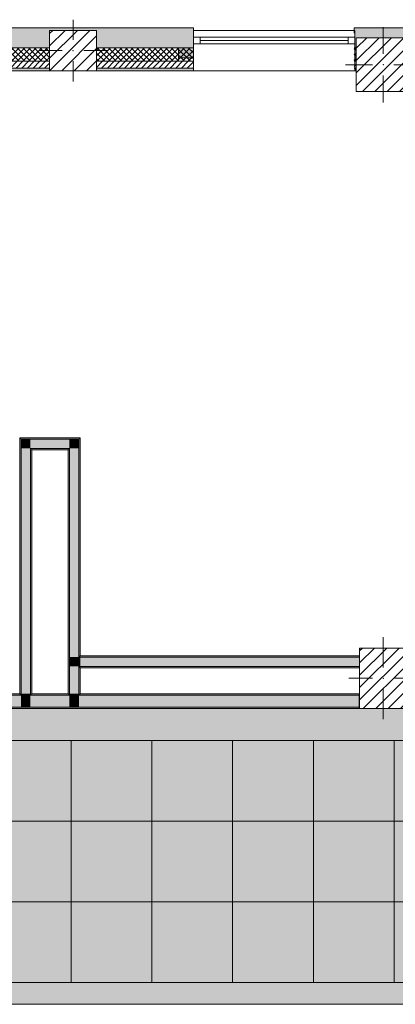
# Model space of a CAD drawing. Header units: millimetres. Extents: x -40968 to 13979, y -19284 to 4746.
# Tile 6 of 106: x -21753 to -18960, y -19284 to -11960. Entities that reach past the tile are written whole.
import ezdxf

# ---------------------------------------------------------------- set-up
doc = ezdxf.new("R2010")
doc.units = ezdxf.units.MM
doc.header["$MEASUREMENT"] = 0
doc.linetypes.add('Wipeout_Contour', pattern=[1000, 0, -1000])
for name, color, linetype in [('07_CR_Cel Ras pladur', 7, 'Continuous'), ('10_ESTR_Pilars', 7, 'Continuous'), ('12_FAÇ_Façana', 7, 'Continuous'), ('Nuevo_07_CR_Cel Ras armstrong', 7, 'Continuous'), ('Ventanas Archicad', 7, 'Continuous')]:
    doc.layers.add(name, color=color, linetype=linetype)
for name, color, linetype, lineweight, true_color in [('07_CR_Cel Ras pladur_Pluma_Nº__102', 7, 'Continuous', 5, 0xcccccc), ('12_FAÇ_Façana_Pluma_Nº__102', 7, 'Continuous', 5, 0xcccccc), ('12_FAÇ_Façana_Pluma_Nº__174', 7, 'Continuous', 13, 0xe4ad2c), ('12_FAÇ_Façana_Pluma_Nº__176', 7, 'Continuous', 15, 0x93a0c6), ('12_FAÇ_Façana_Pluma_Nº__43', 7, 'Continuous', 5, 0xa4a4a6), ('Nuevo_07_CR_Cel Ras armstrong_Pluma_Nº__166', 7, 'Continuous', 13, 0x97cbff), ('Ventanas Archicad_Pluma_Nº__23', 7, 'Continuous', 5, 0xa4a4a6), ('Ventanas Archicad_Pluma_Nº__3', 7, 'Continuous', 5, 0xa4a4a4), ('Ventanas Archicad_Pluma_Nº__43', 7, 'Continuous', 5, 0xa4a4a6)]:
    doc.layers.add(name, color=color, linetype=linetype, lineweight=lineweight, true_color=true_color)
for name, color, linetype, lineweight in [('10_ESTR_Pilars_Pluma_Nº__20', 1, 'Continuous', 5), ('10_ESTR_Pilars_Pluma_Nº__28', 7, 'Continuous', 20), ('10_ESTR_Pilars_Pluma_Nº__42', 8, 'Continuous', 25), ('12_FAÇ_Façana_Pluma_Nº__1', 7, 'Continuous', 5), ('12_FAÇ_Façana_Pluma_Nº__2', 8, 'Continuous', 5), ('12_FAÇ_Façana_Pluma_Nº__7', 7, 'Continuous', 5), ('Nuevo_07_CR_Cel Ras armstrong_Pluma_Nº__20', 1, 'Continuous', 5), ('Ventanas Archicad_Pluma_Nº__7', 7, 'Continuous', 5)]:
    doc.layers.add(name, color=color, linetype=linetype, lineweight=lineweight)
pattern_1 = [(45, (0, 0), (-21.213203, 21.213203), [])]
pattern_2 = [(45, (0, 0), (-21.213203, 21.213203), []), (135, (0, 0), (21.213203, 21.213203), [])]
pattern_3 = [(0, (0, 0), (0, 75), [0, -75])]
pattern_4 = [(45, (0, 0), (-45.96194, 45.96194), [])]

# ---------------------------------------------------------------- blocks, each defined once
blk = doc.blocks.new('Forjado_272_2', base_point=(-27767.9, -19284))
at = {"layer": '07_CR_Cel Ras pladur_Pluma_Nº__102', "linetype": 'Continuous', "lineweight": 0, "true_color": 0x333333}
h = blk.add_hatch(color=250, dxfattribs=at)
h.paths.add_polyline_path([(-27767.9, -19284), (12128.9, -19284), (12128.9, -17084), (-27767.9, -17084)])
h.paths.add_polyline_path([(11630.3, -17322), (11630.3, -19122), (-27369.7, -19122), (-27369.7, -17322)], flags=0)
at = {"layer": '07_CR_Cel Ras pladur_Pluma_Nº__102', "color": 254, "linetype": 'Continuous', "lineweight": 5, "true_color": 0xcccccc, "flags": 128}
for points in [[(-27767.9, -19284), (12128.9, -19284), (12128.9, -17084), (-27767.9, -17084)], [(11630.3, -17322), (-27369.7, -17322), (-27369.7, -19122), (11630.3, -19122)]]:
    blk.add_lwpolyline(points, close=True, dxfattribs=at)
blk = doc.blocks.new('Muro_28_2', base_point=(-18841.1, -12339))
at = {"layer": '12_FAÇ_Façana_Pluma_Nº__102', "linetype": 'Continuous', "lineweight": 0, "true_color": 0xe5e5e5}
blk.add_hatch(color=254, dxfattribs=at).paths.add_polyline_path([(-19266.1, -12019), (-19266.1, -12169), (-19250.4, -12169), (-19250.4, -12094.6), (-18850.4, -12094.6), (-18850.4, -12169), (-18841.1, -12169), (-18841.1, -12019)])
at = {"layer": '12_FAÇ_Façana_Pluma_Nº__174', "linetype": 'Continuous', "lineweight": 13, "true_color": 0xe4ad2c}
h = blk.add_hatch(dxfattribs=at)
h.set_pattern_fill('SATE_Aislamiento_0002', color=42, style=0, pattern_type=2)
h.set_pattern_definition(pattern_2)
h.paths.add_polyline_path([(-19266.1, -12269), (-19250.4, -12269), (-19250.4, -12169), (-19266.1, -12169)])
h = blk.add_hatch(dxfattribs=at)
h.set_pattern_fill('SATE_Aislamiento_0002', color=42, style=0, pattern_type=2)
h.set_pattern_definition(pattern_2)
h.paths.add_polyline_path([(-18850.4, -12269), (-18841.1, -12269), (-18841.1, -12169), (-18850.4, -12169)])
at = {"layer": '12_FAÇ_Façana_Pluma_Nº__176', "linetype": 'Continuous', "lineweight": 0, "true_color": 0x495063}
for points in [[(-19266.1, -12339), (-19250.4, -12339), (-19250.4, -12319), (-19266.1, -12319)], [(-18850.4, -12339), (-18841.1, -12339), (-18841.1, -12319), (-18850.4, -12319)]]:
    blk.add_hatch(color=251, dxfattribs=at).paths.add_polyline_path(points)
at = {"layer": '12_FAÇ_Façana_Pluma_Nº__2', "linetype": 'Continuous', "lineweight": 5}
h = blk.add_hatch(dxfattribs=at)
h.set_pattern_fill('Ceramic_0002', color=8, style=0, pattern_type=2)
h.set_pattern_definition(pattern_1)
h.paths.add_polyline_path([(-19266.1, -12319), (-19250.4, -12319), (-19250.4, -12269), (-19266.1, -12269)])
h = blk.add_hatch(dxfattribs=at)
h.set_pattern_fill('Ceramic_0002', color=8, style=0, pattern_type=2)
h.set_pattern_definition(pattern_1)
h.paths.add_polyline_path([(-18850.4, -12319), (-18841.1, -12319), (-18841.1, -12269), (-18850.4, -12269)])
at = {"layer": '12_FAÇ_Façana_Pluma_Nº__7', "color": 7, "linetype": 'Continuous', "lineweight": 5}
for p, q in [((-19266.1, -12169), (-19250.4, -12169)), ((-18850.4, -12169), (-18841.1, -12169)), ((-19266.1, -12269), (-19250.4, -12269)), ((-18850.4, -12269), (-18841.1, -12269)), ((-19266.1, -12319), (-19250.4, -12319)), ((-18850.4, -12319), (-18841.1, -12319))]:
    blk.add_line(p, q, dxfattribs=at)
at = {"layer": '12_FAÇ_Façana_Pluma_Nº__7', "color": 7, "linetype": 'Continuous', "lineweight": 5, "flags": 128}
for points in [[(-18841.1, -12019), (-19266.1, -12019)], [(-19266.1, -12019), (-19266.1, -12059)], [(-18841.1, -12339), (-18841.1, -12019)], [(-19266.1, -12339), (-19250.4, -12339)], [(-18850.4, -12339), (-18841.1, -12339)]]:
    blk.add_lwpolyline(points, dxfattribs=at)
blk = doc.blocks.new('Muro_29_2', base_point=(-20461.1, -12339))
at = {"layer": '12_FAÇ_Façana_Pluma_Nº__102', "linetype": 'Continuous', "lineweight": 0, "true_color": 0xe5e5e5}
blk.add_hatch(color=254, dxfattribs=at).paths.add_polyline_path([(-22076.1, -12019), (-22076.1, -12169), (-21531.2, -12169), (-21531.2, -12039.6), (-21181.2, -12039.6), (-21181.2, -12169), (-20461.1, -12169), (-20461.1, -12019)])
at = {"layer": '12_FAÇ_Façana_Pluma_Nº__174', "linetype": 'Continuous', "lineweight": 13, "true_color": 0xe4ad2c}
h = blk.add_hatch(dxfattribs=at)
h.set_pattern_fill('SATE_Aislamiento_0002', color=42, style=0, pattern_type=2)
h.set_pattern_definition(pattern_2)
h.paths.add_polyline_path([(-22076.1, -12269), (-21531.2, -12269), (-21531.2, -12169), (-22076.1, -12169)])
h = blk.add_hatch(dxfattribs=at)
h.set_pattern_fill('SATE_Aislamiento_0002', color=42, style=0, pattern_type=2)
h.set_pattern_definition(pattern_2)
h.paths.add_polyline_path([(-21181.2, -12269), (-20461.1, -12269), (-20461.1, -12169), (-21181.2, -12169)])
at = {"layer": '12_FAÇ_Façana_Pluma_Nº__176', "linetype": 'Continuous', "lineweight": 0, "true_color": 0x495063}
for points in [[(-21531.2, -12319), (-22076.1, -12319), (-22076.1, -12339), (-21531.2, -12339)], [(-20461.1, -12319), (-21181.2, -12319), (-21181.2, -12339), (-20461.1, -12339)]]:
    blk.add_hatch(color=251, dxfattribs=at).paths.add_polyline_path(points)
at = {"layer": '12_FAÇ_Façana_Pluma_Nº__2', "linetype": 'Continuous', "lineweight": 5}
h = blk.add_hatch(dxfattribs=at)
h.set_pattern_fill('Ceramic_0002', color=8, style=0, pattern_type=2)
h.set_pattern_definition(pattern_1)
h.paths.add_polyline_path([(-22076.1, -12319), (-21531.2, -12319), (-21531.2, -12269), (-22076.1, -12269)])
h = blk.add_hatch(dxfattribs=at)
h.set_pattern_fill('Ceramic_0002', color=8, style=0, pattern_type=2)
h.set_pattern_definition(pattern_1)
h.paths.add_polyline_path([(-21181.2, -12319), (-20461.1, -12319), (-20461.1, -12269), (-21181.2, -12269)])
at = {"layer": '12_FAÇ_Façana_Pluma_Nº__7', "color": 7, "linetype": 'Continuous', "lineweight": 5}
for p, q in [((-22076.1, -12169), (-21531.2, -12169)), ((-21181.2, -12169), (-20461.1, -12169)), ((-22076.1, -12269), (-21531.2, -12269)), ((-21181.2, -12269), (-20461.1, -12269)), ((-22076.1, -12319), (-21531.2, -12319)), ((-21181.2, -12319), (-20461.1, -12319))]:
    blk.add_line(p, q, dxfattribs=at)
at = {"layer": '12_FAÇ_Façana_Pluma_Nº__7', "color": 7, "linetype": 'Continuous', "lineweight": 5, "flags": 128}
for points in [[(-20461.1, -12019), (-22076.1, -12019)], [(-22076.1, -12019), (-22076.1, -12059)], [(-20461.1, -12059), (-20461.1, -12019)], [(-22076.1, -12339), (-21531.2, -12339)], [(-21181.2, -12339), (-20461.1, -12339)]]:
    blk.add_lwpolyline(points, dxfattribs=at)
blk = doc.blocks.new('Ventana Vertical Multi-Faja 27_9')
at = {"layer": 'Ventanas Archicad_Pluma_Nº__23', "color": 253, "linetype": 'Continuous', "lineweight": 5, "true_color": 0xa4a4a6}
for p, q in [((-600, 0), (-550, 0)), ((-550, 0), (-550, -50)), ((550, -50), (550, 0)), ((550, 0), (600, 0)), ((-550, -50), (-600, -50)), ((600, -50), (550, -50))]:
    blk.add_line(p, q, dxfattribs=at)
at = {"layer": 'Ventanas Archicad_Pluma_Nº__3', "color": 253, "linetype": 'Continuous', "lineweight": 5, "true_color": 0xa4a4a4}
for p, q in [((-600, 50), (600, 50)), ((-550, 0), (550, 0)), ((-550, -25), (550, -25)), ((550, -50), (-550, -50)), ((-600, -250), (600, -250))]:
    blk.add_line(p, q, dxfattribs=at)
at = {"layer": 'Ventanas Archicad_Pluma_Nº__43', "color": 253, "linetype": 'Continuous', "lineweight": 5, "true_color": 0xa4a4a6}
for p, q in [((-600, -180), (-600, -155)), ((600, -180), (600, -155))]:
    blk.add_line(p, q, dxfattribs=at)
at = {"layer": 'Ventanas Archicad_Pluma_Nº__7', "color": 7, "linetype": 'Continuous', "lineweight": 5}
for p, q in [((-600, 50), (-600, 30)), ((-600, 30), (-600, 0)), ((-600, 30), (-600, 0)), ((-600, 0), (-600, -50)), ((-600, 0), (-600, -50)), ((-600, 0), (-600, -50)), ((-600, 0), (-600, -50)), ((600, 50), (600, 30)), ((600, 30), (600, 0)), ((600, 30), (600, 0)), ((600, 0), (600, -50)), ((600, 0), (600, -50)), ((600, 0), (600, -50)), ((600, 0), (600, -50)), ((-600, -50), (-600, -80)), ((-600, -50), (-600, -80)), ((600, -50), (600, -80)), ((600, -50), (600, -80)), ((-600, -80), (-600, -155)), ((-600, -80), (-600, -155)), ((600, -80), (600, -155)), ((600, -80), (600, -155)), ((-600, -180), (-600, -230)), ((600, -180), (600, -230)), ((-600, -230), (-600, -250)), ((600, -230), (600, -250))]:
    blk.add_line(p, q, dxfattribs=at)
blk = doc.blocks.new('Muro_30_2', base_point=(-19266.1, -12339))
at = {"layer": '12_FAÇ_Façana', "linetype": 'Continuous', "lineweight": 0, "true_color": 0x000000}
h = blk.add_hatch(dxfattribs=at)
h.set_pattern_fill('Yeso_0002', color=18, style=0, pattern_type=2)
h.set_pattern_definition(pattern_3)
h.paths.add_polyline_path([(-20461.1, -12269), (-20461.1, -12244), (-20571.1, -12244), (-20571.1, -12269)])
h = blk.add_hatch(dxfattribs=at)
h.set_pattern_fill('Yeso_0002', color=18, style=0, pattern_type=2)
h.set_pattern_definition(pattern_3)
h.paths.add_polyline_path([(-19261.1, -12269), (-19151.1, -12269), (-19151.1, -12244), (-19261.1, -12244)])
at = {"layer": '12_FAÇ_Façana_Pluma_Nº__102', "linetype": 'Continuous', "lineweight": 0, "true_color": 0xe5e5e5}
for points in [[(-20571.1, -12169), (-20571.1, -12244), (-20461.1, -12244), (-20461.1, -12059)], [(-19151.1, -12169), (-19261.1, -12059), (-19261.1, -12244), (-19151.1, -12244)]]:
    blk.add_hatch(color=254, dxfattribs=at).paths.add_polyline_path(points)
at = {"layer": '12_FAÇ_Façana_Pluma_Nº__43', "color": 253, "linetype": 'Continuous', "lineweight": 5, "true_color": 0xa4a4a6}
for p, q in [((-20571.1, -12244), (-20571.1, -12269)), ((-20461.1, -12244), (-20571.1, -12244)), ((-20571.1, -12269), (-20461.1, -12269)), ((-20461.1, -12269), (-20461.1, -12244)), ((-19261.1, -12269), (-19261.1, -12244)), ((-19261.1, -12244), (-19151.1, -12244)), ((-19151.1, -12269), (-19261.1, -12269)), ((-19151.1, -12244), (-19151.1, -12269))]:
    blk.add_line(p, q, dxfattribs=at)
at = {"layer": '12_FAÇ_Façana_Pluma_Nº__7', "color": 7, "linetype": 'Continuous', "lineweight": 5}
for p, q in [((-20461.1, -12039), (-20461.1, -12059)), ((-20461.1, -12059), (-20461.1, -12089)), ((-20461.1, -12059), (-20461.1, -12089)), ((-19261.1, -12039), (-19261.1, -12059)), ((-19261.1, -12059), (-19261.1, -12089)), ((-19261.1, -12059), (-19261.1, -12089)), ((-20461.1, -12089), (-20461.1, -12139)), ((-20461.1, -12089), (-20461.1, -12139)), ((-20461.1, -12139), (-20461.1, -12169)), ((-20461.1, -12139), (-20461.1, -12169)), ((-19261.1, -12089), (-19261.1, -12139)), ((-19261.1, -12089), (-19261.1, -12139)), ((-19261.1, -12139), (-19261.1, -12169)), ((-19261.1, -12139), (-19261.1, -12169)), ((-20571.1, -12169), (-20571.1, -12244)), ((-20461.1, -12169), (-20461.1, -12244)), ((-20461.1, -12169), (-20461.1, -12244)), ((-19261.1, -12169), (-19261.1, -12244)), ((-19261.1, -12169), (-19261.1, -12244)), ((-19151.1, -12169), (-19151.1, -12244)), ((-20461.1, -12269), (-20461.1, -12319)), ((-19261.1, -12269), (-19261.1, -12319)), ((-20461.1, -12319), (-20461.1, -12339)), ((-19261.1, -12319), (-19261.1, -12339))]:
    blk.add_line(p, q, dxfattribs=at)
at = {"layer": 'Ventanas Archicad', "color": 253, "linetype": 'Continuous', "lineweight": 5, "true_color": 0xa4a4a6, "zscale": 1000}
blk.add_blockref('Ventana Vertical Multi-Faja 27_9', (-19861.1, -12089), dxfattribs=at)
blk = doc.blocks.new('Muro_38_2', base_point=(-33871.9, -17084))
at = {"layer": '12_FAÇ_Façana_Pluma_Nº__102', "linetype": 'Continuous', "lineweight": 0, "true_color": 0xe5e5e5}
for points in [[(-21742.9, -16984), (-22822.7, -16984), (-22822.7, -17074), (-21742.9, -17074)], [(-21672.9, -16984), (-21742.9, -16984), (-21742.9, -17074), (-21672.9, -17074)], [(-21382.9, -16984), (-21672.9, -16984), (-21672.9, -17074), (-21382.9, -17074)], [(-21312.9, -16984), (-21382.9, -16984), (-21382.9, -17074), (-21312.9, -17074)], [(-21312.9, -17074), (-19228.6, -17074), (-19228.6, -16984), (-21312.9, -16984)]]:
    blk.add_hatch(color=254, dxfattribs=at).paths.add_polyline_path(points)
at = {"layer": '12_FAÇ_Façana_Pluma_Nº__176', "linetype": 'Continuous', "lineweight": 0, "true_color": 0x495063}
for points in [[(-22822.7, -16984), (-21752.9, -16984), (-21752.9, -16974), (-22822.7, -16974)], [(-21742.9, -16974), (-21752.9, -16974), (-21752.9, -16984), (-21742.9, -16984)], [(-21662.9, -16974), (-21672.9, -16974), (-21672.9, -16984), (-21662.9, -16984)], [(-21392.9, -16974), (-21662.9, -16974), (-21662.9, -16984), (-21392.9, -16984)], [(-21382.9, -16974), (-21392.9, -16974), (-21392.9, -16984), (-21382.9, -16984)], [(-21302.9, -16974), (-21312.9, -16974), (-21312.9, -16984), (-21302.9, -16984)], [(-21302.9, -16984), (-19228.6, -16984), (-19228.6, -16974), (-21302.9, -16974)], [(-22822.7, -17074), (-22822.7, -17084), (-19228.6, -17084), (-19228.6, -17074)]]:
    blk.add_hatch(color=251, dxfattribs=at).paths.add_polyline_path(points)
at = {"layer": '12_FAÇ_Façana_Pluma_Nº__7', "color": 7, "linetype": 'Continuous', "lineweight": 5}
for p, q in [((-21742.9, -16984), (-22822.7, -16984)), ((-21742.9, -16974), (-21742.9, -16984)), ((-21672.9, -16984), (-21672.9, -16974)), ((-21382.9, -16984), (-21672.9, -16984)), ((-21382.9, -16974), (-21382.9, -16984)), ((-21312.9, -16984), (-21312.9, -16974)), ((-19228.6, -16984), (-21312.9, -16984)), ((-22822.7, -17074), (-21742.9, -17074)), ((-21742.9, -17074), (-21672.9, -17074)), ((-21672.9, -17074), (-21382.9, -17074)), ((-21382.9, -17074), (-21312.9, -17074)), ((-21312.9, -17074), (-19228.6, -17074))]:
    blk.add_line(p, q, dxfattribs=at)
at = {"layer": '12_FAÇ_Façana_Pluma_Nº__7', "color": 7, "linetype": 'Continuous', "lineweight": 5, "flags": 128}
for points in [[(-21752.9, -16974), (-22822.7, -16974)], [(-21392.9, -16974), (-21662.9, -16974)], [(-19228.6, -16974), (-21302.9, -16974)], [(-19228.6, -17084), (-19228.6, -16974)], [(-22822.7, -17084), (-19228.6, -17084)]]:
    blk.add_lwpolyline(points, dxfattribs=at)
blk = doc.blocks.new('Muro_48_2', base_point=(-21302.9, -15069))
at = {"layer": '12_FAÇ_Façana_Pluma_Nº__102', "linetype": 'Continuous', "lineweight": 0, "true_color": 0xe5e5e5}
for points in [[(-21742.9, -15149), (-21672.9, -15149), (-21742.9, -15079)], [(-21672.9, -15079), (-21742.9, -15079), (-21672.9, -15149)], [(-21672.9, -15149), (-21382.9, -15149), (-21382.9, -15079), (-21672.9, -15079)], [(-21382.9, -15149), (-21312.9, -15149), (-21312.9, -15079)], [(-21382.9, -15149), (-21312.9, -15079), (-21382.9, -15079)]]:
    blk.add_hatch(color=254, dxfattribs=at).paths.add_polyline_path(points)
at = {"layer": '12_FAÇ_Façana_Pluma_Nº__176', "linetype": 'Continuous', "lineweight": 0, "true_color": 0x495063}
for points in [[(-21752.9, -15079), (-21742.9, -15079), (-21752.9, -15069)], [(-21742.9, -15069), (-21752.9, -15069), (-21742.9, -15079)], [(-21742.9, -15079), (-21312.9, -15079), (-21312.9, -15069), (-21742.9, -15069)], [(-21312.9, -15079), (-21302.9, -15079), (-21302.9, -15069)], [(-21312.9, -15079), (-21302.9, -15069), (-21312.9, -15069)], [(-21672.9, -15159), (-21662.9, -15159), (-21672.9, -15149)], [(-21662.9, -15149), (-21672.9, -15149), (-21662.9, -15159)], [(-21662.9, -15159), (-21392.9, -15159), (-21392.9, -15149), (-21662.9, -15149)], [(-21392.9, -15159), (-21382.9, -15159), (-21382.9, -15149)], [(-21392.9, -15159), (-21382.9, -15149), (-21392.9, -15149)]]:
    blk.add_hatch(color=251, dxfattribs=at).paths.add_polyline_path(points)
at = {"layer": '12_FAÇ_Façana_Pluma_Nº__7', "color": 7, "linetype": 'Continuous', "lineweight": 5}
for p, q in [((-21742.9, -15079), (-21742.9, -15149)), ((-21672.9, -15079), (-21742.9, -15079)), ((-21382.9, -15079), (-21672.9, -15079)), ((-21312.9, -15079), (-21382.9, -15079)), ((-21312.9, -15149), (-21312.9, -15079)), ((-21672.9, -15149), (-21672.9, -15159)), ((-21672.9, -15149), (-21382.9, -15149)), ((-21382.9, -15159), (-21382.9, -15149))]:
    blk.add_line(p, q, dxfattribs=at)
at = {"layer": '12_FAÇ_Façana_Pluma_Nº__7', "color": 7, "linetype": 'Continuous', "lineweight": 5, "flags": 128}
for points in [[(-21752.9, -15069), (-21752.9, -15079)], [(-21302.9, -15069), (-21752.9, -15069)], [(-21302.9, -15069), (-21302.9, -15079)], [(-21662.9, -15159), (-21392.9, -15159)]]:
    blk.add_lwpolyline(points, dxfattribs=at)
blk = doc.blocks.new('Muro_49_2', base_point=(-21302.9, -17084))
at = {"layer": '12_FAÇ_Façana_Pluma_Nº__102', "linetype": 'Continuous', "lineweight": 0, "true_color": 0xe5e5e5}
for points in [[(-21382.9, -15149), (-21382.9, -16701), (-21312.9, -16701), (-21312.9, -15149)], [(-21382.9, -16701), (-21382.9, -16771), (-21312.9, -16771), (-21312.9, -16701)], [(-21382.9, -16771), (-21382.9, -16974), (-21312.9, -16974), (-21312.9, -16771)], [(-21312.9, -16974), (-21382.9, -16974), (-21382.9, -16984), (-21312.9, -16984)]]:
    blk.add_hatch(color=254, dxfattribs=at).paths.add_polyline_path(points)
at = {"layer": '12_FAÇ_Façana_Pluma_Nº__176', "linetype": 'Continuous', "lineweight": 0, "true_color": 0x495063}
for points in [[(-21312.9, -15079), (-21312.9, -16691), (-21302.9, -16691), (-21302.9, -15079)], [(-21392.9, -15159), (-21392.9, -16974), (-21382.9, -16974), (-21382.9, -15159)], [(-21312.9, -16691), (-21312.9, -16701), (-21302.9, -16701), (-21302.9, -16691)], [(-21312.9, -16771), (-21312.9, -16781), (-21302.9, -16781), (-21302.9, -16771)], [(-21312.9, -16781), (-21312.9, -16974), (-21302.9, -16974), (-21302.9, -16781)]]:
    blk.add_hatch(color=251, dxfattribs=at).paths.add_polyline_path(points)
at = {"layer": '12_FAÇ_Façana_Pluma_Nº__7', "color": 7, "linetype": 'Continuous', "lineweight": 5}
for p, q in [((-21312.9, -15149), (-21312.9, -15079)), ((-21382.9, -15159), (-21382.9, -15149)), ((-21382.9, -15159), (-21382.9, -16701)), ((-21312.9, -16701), (-21312.9, -15149)), ((-21382.9, -16701), (-21382.9, -16771)), ((-21382.9, -16771), (-21382.9, -16974)), ((-21302.9, -16701), (-21312.9, -16701)), ((-21312.9, -16771), (-21302.9, -16771)), ((-21312.9, -16974), (-21312.9, -16771)), ((-21382.9, -16974), (-21382.9, -16984)), ((-21312.9, -16984), (-21312.9, -16974))]:
    blk.add_line(p, q, dxfattribs=at)
at = {"layer": '12_FAÇ_Façana_Pluma_Nº__7', "color": 7, "linetype": 'Continuous', "lineweight": 5, "flags": 128}
for points in [[(-21302.9, -16691), (-21302.9, -15079)], [(-21392.9, -15159), (-21392.9, -16974)], [(-21302.9, -16974), (-21302.9, -16781)]]:
    blk.add_lwpolyline(points, dxfattribs=at)
blk = doc.blocks.new('Muro_50_2', base_point=(-21662.9, -17084))
at = {"layer": '12_FAÇ_Façana_Pluma_Nº__102', "linetype": 'Continuous', "lineweight": 0, "true_color": 0xe5e5e5}
for points in [[(-21742.9, -15149), (-21742.9, -16974), (-21672.9, -16974), (-21672.9, -15149)], [(-21672.9, -16974), (-21742.9, -16974), (-21742.9, -16984), (-21672.9, -16984)]]:
    blk.add_hatch(color=254, dxfattribs=at).paths.add_polyline_path(points)
at = {"layer": '12_FAÇ_Façana_Pluma_Nº__176', "linetype": 'Continuous', "lineweight": 0, "true_color": 0x495063}
for points in [[(-21752.9, -15079), (-21752.9, -16974), (-21742.9, -16974), (-21742.9, -15079)], [(-21672.9, -15159), (-21672.9, -16974), (-21662.9, -16974), (-21662.9, -15159)]]:
    blk.add_hatch(color=251, dxfattribs=at).paths.add_polyline_path(points)
at = {"layer": '12_FAÇ_Façana_Pluma_Nº__7', "color": 7, "linetype": 'Continuous', "lineweight": 5}
for p, q in [((-21742.9, -15079), (-21742.9, -15149)), ((-21742.9, -15149), (-21742.9, -16974)), ((-21672.9, -15149), (-21672.9, -15159)), ((-21672.9, -16974), (-21672.9, -15159)), ((-21742.9, -16974), (-21742.9, -16984)), ((-21672.9, -16984), (-21672.9, -16974))]:
    blk.add_line(p, q, dxfattribs=at)
at = {"layer": '12_FAÇ_Façana_Pluma_Nº__7', "color": 7, "linetype": 'Continuous', "lineweight": 5, "flags": 128}
for points in [[(-21752.9, -15079), (-21752.9, -16974)], [(-21662.9, -16974), (-21662.9, -15159)]]:
    blk.add_lwpolyline(points, dxfattribs=at)
blk = doc.blocks.new('Muro_51_2', base_point=(-16281.1, -16691))
at = {"layer": '12_FAÇ_Façana_Pluma_Nº__102', "linetype": 'Continuous', "lineweight": 0, "true_color": 0xe5e5e5}
for points in [[(-21312.9, -16701), (-21312.9, -16771), (-21302.9, -16771), (-21302.9, -16701)], [(-21302.9, -16701), (-21302.9, -16771), (-19225.4, -16771), (-19225.4, -16701)], [(-18875.4, -16701), (-18875.4, -16771), (-16281.1, -16771), (-16281.1, -16701)], [(-16281.1, -16701), (-16281.1, -16771), (-16271.1, -16771), (-16271.1, -16701)]]:
    blk.add_hatch(color=254, dxfattribs=at).paths.add_polyline_path(points)
at = {"layer": '12_FAÇ_Façana_Pluma_Nº__176', "linetype": 'Continuous', "lineweight": 0, "true_color": 0x495063}
for points in [[(-21302.9, -16691), (-21302.9, -16701), (-19225.4, -16701), (-19225.4, -16691)], [(-18875.4, -16691), (-18875.4, -16701), (-16281.1, -16701), (-16281.1, -16691)], [(-21302.9, -16781), (-19225.4, -16781), (-19225.4, -16771), (-21302.9, -16771)], [(-18875.4, -16781), (-16281.1, -16781), (-16281.1, -16771), (-18875.4, -16771)]]:
    blk.add_hatch(color=251, dxfattribs=at).paths.add_polyline_path(points)
at = {"layer": '12_FAÇ_Façana_Pluma_Nº__7', "color": 7, "linetype": 'Continuous', "lineweight": 5}
for p, q in [((-21302.9, -16701), (-21312.9, -16701)), ((-21312.9, -16771), (-21302.9, -16771)), ((-19225.4, -16701), (-21302.9, -16701)), ((-21302.9, -16771), (-19225.4, -16771)), ((-16281.1, -16701), (-18875.4, -16701)), ((-18875.4, -16771), (-16281.1, -16771)), ((-16271.1, -16701), (-16281.1, -16701)), ((-16281.1, -16771), (-16271.1, -16771))]:
    blk.add_line(p, q, dxfattribs=at)
at = {"layer": '12_FAÇ_Façana_Pluma_Nº__7', "color": 7, "linetype": 'Continuous', "lineweight": 5, "flags": 128}
for points in [[(-19225.4, -16691), (-21302.9, -16691)], [(-16281.1, -16691), (-18875.4, -16691)], [(-21302.9, -16781), (-19225.4, -16781)], [(-18875.4, -16781), (-16281.1, -16781)]]:
    blk.add_lwpolyline(points, dxfattribs=at)
blk = doc.blocks.new('Pilar_18_2', base_point=(-19050.4, -12294.6))
at = {"color": 254, "linetype": 'Wipeout_Contour', "lineweight": 0, "ltscale": 90696.287386}
blk.add_wipeout([(-19250.4, -12494.6), (-18850.4, -12494.6), (-18850.4, -12094.6), (-19250.4, -12094.6)], dxfattribs=at).dxf.layer = '10_ESTR_Pilars'
at = {"layer": '10_ESTR_Pilars_Pluma_Nº__42', "linetype": 'Continuous', "lineweight": 25}
h = blk.add_hatch(dxfattribs=at)
h.set_pattern_fill('00_GCT_trama_45º_e1_400__06', color=8, style=0, pattern_type=2)
h.set_pattern_definition(pattern_4)
h.paths.add_polyline_path([(-19250.4, -12494.6), (-18850.4, -12494.6), (-18850.4, -12094.6), (-19250.4, -12094.6)])
at = {"layer": '10_ESTR_Pilars_Pluma_Nº__20', "color": 1, "linetype": 'Continuous', "lineweight": 5}
for p, q in [((-19050.4, -12214.6), (-19050.4, -12014.6)), ((-19130.4, -12294.6), (-19330.4, -12294.6)), ((-18970.4, -12294.6), (-18770.4, -12294.6)), ((-19050.4, -12374.6), (-19050.4, -12574.6))]:
    blk.add_line(p, q, dxfattribs=at)
blk.add_point((-19050.4, -12294.6), dxfattribs=at)
at = {"layer": '10_ESTR_Pilars_Pluma_Nº__28', "color": 7, "linetype": 'Continuous', "lineweight": 20, "flags": 128}
blk.add_lwpolyline([(-19250.4, -12494.6), (-18850.4, -12494.6), (-18850.4, -12094.6), (-19250.4, -12094.6)], close=True, dxfattribs=at)
blk = doc.blocks.new('Pilar_19_2', base_point=(-21356.2, -12189.3))
at = {"color": 254, "linetype": 'Wipeout_Contour', "lineweight": 0, "ltscale": 98361.821815}
blk.add_wipeout([(-21531.2, -12339), (-21181.2, -12339), (-21181.2, -12039.6), (-21531.2, -12039.6)], dxfattribs=at).dxf.layer = '10_ESTR_Pilars'
at = {"layer": '10_ESTR_Pilars_Pluma_Nº__42', "linetype": 'Continuous', "lineweight": 25}
h = blk.add_hatch(dxfattribs=at)
h.set_pattern_fill('00_GCT_trama_45º_e1_400__06', color=8, style=0, pattern_type=2)
h.set_pattern_definition(pattern_4)
h.paths.add_polyline_path([(-21531.2, -12339), (-21181.2, -12339), (-21181.2, -12039.6), (-21531.2, -12039.6)])
at = {"layer": '10_ESTR_Pilars_Pluma_Nº__20', "color": 1, "linetype": 'Continuous', "lineweight": 5}
for p, q in [((-21356.2, -12109.3), (-21356.2, -11959.6)), ((-21436.2, -12189.3), (-21611.2, -12189.3)), ((-21276.2, -12189.3), (-21101.2, -12189.3)), ((-21356.2, -12269.3), (-21356.2, -12419))]:
    blk.add_line(p, q, dxfattribs=at)
blk.add_point((-21356.2, -12189.3), dxfattribs=at)
at = {"layer": '10_ESTR_Pilars_Pluma_Nº__28', "color": 7, "linetype": 'Continuous', "lineweight": 20, "flags": 128}
blk.add_lwpolyline([(-21531.2, -12339), (-21181.2, -12339), (-21181.2, -12039.6), (-21531.2, -12039.6)], close=True, dxfattribs=at)
blk = doc.blocks.new('Pilar_22_2', base_point=(-19050.4, -16859))
at = {"color": 254, "linetype": 'Wipeout_Contour', "lineweight": 0, "ltscale": 101759.258779}
blk.add_wipeout([(-19225.4, -17084), (-18875.4, -17084), (-18875.4, -16634), (-19225.4, -16634)], dxfattribs=at).dxf.layer = '10_ESTR_Pilars'
at = {"layer": '10_ESTR_Pilars_Pluma_Nº__42', "linetype": 'Continuous', "lineweight": 25}
h = blk.add_hatch(dxfattribs=at)
h.set_pattern_fill('00_GCT_trama_45º_e1_400__06', color=8, style=0, pattern_type=2)
h.set_pattern_definition(pattern_4)
h.paths.add_polyline_path([(-19225.4, -17084), (-18875.4, -17084), (-18875.4, -16634), (-19225.4, -16634)])
at = {"layer": '10_ESTR_Pilars_Pluma_Nº__20', "color": 1, "linetype": 'Continuous', "lineweight": 5}
for p, q in [((-19050.4, -16779), (-19050.4, -16554)), ((-19130.4, -16859), (-19305.4, -16859)), ((-18970.4, -16859), (-18795.4, -16859)), ((-19050.4, -16939), (-19050.4, -17164))]:
    blk.add_line(p, q, dxfattribs=at)
blk.add_point((-19050.4, -16859), dxfattribs=at)
at = {"layer": '10_ESTR_Pilars_Pluma_Nº__28', "color": 7, "linetype": 'Continuous', "lineweight": 20, "flags": 128}
blk.add_lwpolyline([(-19225.4, -17084), (-18875.4, -17084), (-18875.4, -16634), (-19225.4, -16634)], close=True, dxfattribs=at)
blk = doc.blocks.new('Forjado_440_2', base_point=(-21969.7, -18522))
at = {"layer": 'Nuevo_07_CR_Cel Ras armstrong_Pluma_Nº__166', "linetype": 'Continuous', "lineweight": 0, "true_color": 0x25323f}
blk.add_hatch(color=169, dxfattribs=at).paths.add_polyline_path([(-21969.7, -18522), (-21369.7, -18522), (-21369.7, -17922), (-21969.7, -17922)])
at = {"layer": 'Nuevo_07_CR_Cel Ras armstrong_Pluma_Nº__20', "color": 1, "linetype": 'Continuous', "lineweight": 5, "flags": 128}
blk.add_lwpolyline([(-21969.7, -18522), (-21369.7, -18522), (-21369.7, -17922), (-21969.7, -17922)], close=True, dxfattribs=at)
blk = doc.blocks.new('Forjado_441_2', base_point=(-21969.7, -19122))
at = {"layer": 'Nuevo_07_CR_Cel Ras armstrong_Pluma_Nº__166', "linetype": 'Continuous', "lineweight": 0, "true_color": 0x25323f}
blk.add_hatch(color=169, dxfattribs=at).paths.add_polyline_path([(-21969.7, -19122), (-21369.7, -19122), (-21369.7, -18522), (-21969.7, -18522)])
at = {"layer": 'Nuevo_07_CR_Cel Ras armstrong_Pluma_Nº__20', "color": 1, "linetype": 'Continuous', "lineweight": 5, "flags": 128}
blk.add_lwpolyline([(-21969.7, -19122), (-21369.7, -19122), (-21369.7, -18522), (-21969.7, -18522)], close=True, dxfattribs=at)
blk = doc.blocks.new('Forjado_442_2', base_point=(-21969.7, -17922))
at = {"layer": 'Nuevo_07_CR_Cel Ras armstrong_Pluma_Nº__166', "linetype": 'Continuous', "lineweight": 0, "true_color": 0x25323f}
blk.add_hatch(color=169, dxfattribs=at).paths.add_polyline_path([(-21969.7, -17922), (-21369.7, -17922), (-21369.7, -17322), (-21969.7, -17322)])
at = {"layer": 'Nuevo_07_CR_Cel Ras armstrong_Pluma_Nº__20', "color": 1, "linetype": 'Continuous', "lineweight": 5, "flags": 128}
blk.add_lwpolyline([(-21969.7, -17922), (-21369.7, -17922), (-21369.7, -17322), (-21969.7, -17322)], close=True, dxfattribs=at)
blk = doc.blocks.new('Forjado_443_2', base_point=(-21369.7, -18522))
at = {"layer": 'Nuevo_07_CR_Cel Ras armstrong_Pluma_Nº__166', "linetype": 'Continuous', "lineweight": 0, "true_color": 0x25323f}
blk.add_hatch(color=169, dxfattribs=at).paths.add_polyline_path([(-21369.7, -18522), (-20769.7, -18522), (-20769.7, -17922), (-21369.7, -17922)])
at = {"layer": 'Nuevo_07_CR_Cel Ras armstrong_Pluma_Nº__20', "color": 1, "linetype": 'Continuous', "lineweight": 5, "flags": 128}
blk.add_lwpolyline([(-21369.7, -18522), (-20769.7, -18522), (-20769.7, -17922), (-21369.7, -17922)], close=True, dxfattribs=at)
blk = doc.blocks.new('Forjado_444_2', base_point=(-21369.7, -19122))
at = {"layer": 'Nuevo_07_CR_Cel Ras armstrong_Pluma_Nº__166', "linetype": 'Continuous', "lineweight": 0, "true_color": 0x25323f}
blk.add_hatch(color=169, dxfattribs=at).paths.add_polyline_path([(-21369.7, -19122), (-20769.7, -19122), (-20769.7, -18522), (-21369.7, -18522)])
at = {"layer": 'Nuevo_07_CR_Cel Ras armstrong_Pluma_Nº__20', "color": 1, "linetype": 'Continuous', "lineweight": 5, "flags": 128}
blk.add_lwpolyline([(-21369.7, -19122), (-20769.7, -19122), (-20769.7, -18522), (-21369.7, -18522)], close=True, dxfattribs=at)
blk = doc.blocks.new('Forjado_445_2', base_point=(-21369.7, -17922))
at = {"layer": 'Nuevo_07_CR_Cel Ras armstrong_Pluma_Nº__166', "linetype": 'Continuous', "lineweight": 0, "true_color": 0x25323f}
blk.add_hatch(color=169, dxfattribs=at).paths.add_polyline_path([(-21369.7, -17922), (-20769.7, -17922), (-20769.7, -17322), (-21369.7, -17322)])
at = {"layer": 'Nuevo_07_CR_Cel Ras armstrong_Pluma_Nº__20', "color": 1, "linetype": 'Continuous', "lineweight": 5, "flags": 128}
blk.add_lwpolyline([(-21369.7, -17922), (-20769.7, -17922), (-20769.7, -17322), (-21369.7, -17322)], close=True, dxfattribs=at)
blk = doc.blocks.new('Forjado_446_2', base_point=(-20769.7, -18522))
at = {"layer": 'Nuevo_07_CR_Cel Ras armstrong_Pluma_Nº__166', "linetype": 'Continuous', "lineweight": 0, "true_color": 0x25323f}
blk.add_hatch(color=169, dxfattribs=at).paths.add_polyline_path([(-20769.7, -18522), (-20169.7, -18522), (-20169.7, -17922), (-20769.7, -17922)])
at = {"layer": 'Nuevo_07_CR_Cel Ras armstrong_Pluma_Nº__20', "color": 1, "linetype": 'Continuous', "lineweight": 5, "flags": 128}
blk.add_lwpolyline([(-20769.7, -18522), (-20169.7, -18522), (-20169.7, -17922), (-20769.7, -17922)], close=True, dxfattribs=at)
blk = doc.blocks.new('Forjado_447_2', base_point=(-20769.7, -19122))
at = {"layer": 'Nuevo_07_CR_Cel Ras armstrong_Pluma_Nº__166', "linetype": 'Continuous', "lineweight": 0, "true_color": 0x25323f}
blk.add_hatch(color=169, dxfattribs=at).paths.add_polyline_path([(-20769.7, -19122), (-20169.7, -19122), (-20169.7, -18522), (-20769.7, -18522)])
at = {"layer": 'Nuevo_07_CR_Cel Ras armstrong_Pluma_Nº__20', "color": 1, "linetype": 'Continuous', "lineweight": 5, "flags": 128}
blk.add_lwpolyline([(-20769.7, -19122), (-20169.7, -19122), (-20169.7, -18522), (-20769.7, -18522)], close=True, dxfattribs=at)
blk = doc.blocks.new('Forjado_448_2', base_point=(-20769.7, -17922))
at = {"layer": 'Nuevo_07_CR_Cel Ras armstrong_Pluma_Nº__166', "linetype": 'Continuous', "lineweight": 0, "true_color": 0x25323f}
blk.add_hatch(color=169, dxfattribs=at).paths.add_polyline_path([(-20769.7, -17922), (-20169.7, -17922), (-20169.7, -17322), (-20769.7, -17322)])
at = {"layer": 'Nuevo_07_CR_Cel Ras armstrong_Pluma_Nº__20', "color": 1, "linetype": 'Continuous', "lineweight": 5, "flags": 128}
blk.add_lwpolyline([(-20769.7, -17922), (-20169.7, -17922), (-20169.7, -17322), (-20769.7, -17322)], close=True, dxfattribs=at)
blk = doc.blocks.new('Forjado_449_2', base_point=(-20169.7, -18522))
at = {"layer": 'Nuevo_07_CR_Cel Ras armstrong_Pluma_Nº__166', "linetype": 'Continuous', "lineweight": 0, "true_color": 0x25323f}
blk.add_hatch(color=169, dxfattribs=at).paths.add_polyline_path([(-20169.7, -18522), (-19569.7, -18522), (-19569.7, -17922), (-20169.7, -17922)])
at = {"layer": 'Nuevo_07_CR_Cel Ras armstrong_Pluma_Nº__20', "color": 1, "linetype": 'Continuous', "lineweight": 5, "flags": 128}
blk.add_lwpolyline([(-20169.7, -18522), (-19569.7, -18522), (-19569.7, -17922), (-20169.7, -17922)], close=True, dxfattribs=at)
blk = doc.blocks.new('Forjado_450_2', base_point=(-20169.7, -19122))
at = {"layer": 'Nuevo_07_CR_Cel Ras armstrong_Pluma_Nº__166', "linetype": 'Continuous', "lineweight": 0, "true_color": 0x25323f}
blk.add_hatch(color=169, dxfattribs=at).paths.add_polyline_path([(-20169.7, -19122), (-19569.7, -19122), (-19569.7, -18522), (-20169.7, -18522)])
at = {"layer": 'Nuevo_07_CR_Cel Ras armstrong_Pluma_Nº__20', "color": 1, "linetype": 'Continuous', "lineweight": 5, "flags": 128}
blk.add_lwpolyline([(-20169.7, -19122), (-19569.7, -19122), (-19569.7, -18522), (-20169.7, -18522)], close=True, dxfattribs=at)
blk = doc.blocks.new('Forjado_451_2', base_point=(-20169.7, -17922))
at = {"layer": 'Nuevo_07_CR_Cel Ras armstrong_Pluma_Nº__166', "linetype": 'Continuous', "lineweight": 0, "true_color": 0x25323f}
blk.add_hatch(color=169, dxfattribs=at).paths.add_polyline_path([(-20169.7, -17922), (-19569.7, -17922), (-19569.7, -17322), (-20169.7, -17322)])
at = {"layer": 'Nuevo_07_CR_Cel Ras armstrong_Pluma_Nº__20', "color": 1, "linetype": 'Continuous', "lineweight": 5, "flags": 128}
blk.add_lwpolyline([(-20169.7, -17922), (-19569.7, -17922), (-19569.7, -17322), (-20169.7, -17322)], close=True, dxfattribs=at)
blk = doc.blocks.new('Forjado_452_2', base_point=(-19569.7, -18522))
at = {"layer": 'Nuevo_07_CR_Cel Ras armstrong_Pluma_Nº__166', "linetype": 'Continuous', "lineweight": 0, "true_color": 0x25323f}
blk.add_hatch(color=169, dxfattribs=at).paths.add_polyline_path([(-19569.7, -18522), (-18969.7, -18522), (-18969.7, -17922), (-19569.7, -17922)])
at = {"layer": 'Nuevo_07_CR_Cel Ras armstrong_Pluma_Nº__20', "color": 1, "linetype": 'Continuous', "lineweight": 5, "flags": 128}
blk.add_lwpolyline([(-19569.7, -18522), (-18969.7, -18522), (-18969.7, -17922), (-19569.7, -17922)], close=True, dxfattribs=at)
blk = doc.blocks.new('Forjado_453_2', base_point=(-19569.7, -19122))
at = {"layer": 'Nuevo_07_CR_Cel Ras armstrong_Pluma_Nº__166', "linetype": 'Continuous', "lineweight": 0, "true_color": 0x25323f}
blk.add_hatch(color=169, dxfattribs=at).paths.add_polyline_path([(-19569.7, -19122), (-18969.7, -19122), (-18969.7, -18522), (-19569.7, -18522)])
at = {"layer": 'Nuevo_07_CR_Cel Ras armstrong_Pluma_Nº__20', "color": 1, "linetype": 'Continuous', "lineweight": 5, "flags": 128}
blk.add_lwpolyline([(-19569.7, -19122), (-18969.7, -19122), (-18969.7, -18522), (-19569.7, -18522)], close=True, dxfattribs=at)
blk = doc.blocks.new('Forjado_454_2', base_point=(-19569.7, -17922))
at = {"layer": 'Nuevo_07_CR_Cel Ras armstrong_Pluma_Nº__166', "linetype": 'Continuous', "lineweight": 0, "true_color": 0x25323f}
blk.add_hatch(color=169, dxfattribs=at).paths.add_polyline_path([(-19569.7, -17922), (-18969.7, -17922), (-18969.7, -17322), (-19569.7, -17322)])
at = {"layer": 'Nuevo_07_CR_Cel Ras armstrong_Pluma_Nº__20', "color": 1, "linetype": 'Continuous', "lineweight": 5, "flags": 128}
blk.add_lwpolyline([(-19569.7, -17922), (-18969.7, -17922), (-18969.7, -17322), (-19569.7, -17322)], close=True, dxfattribs=at)
blk = doc.blocks.new('Forjado_455_2', base_point=(-18969.7, -18522))
at = {"layer": 'Nuevo_07_CR_Cel Ras armstrong_Pluma_Nº__166', "linetype": 'Continuous', "lineweight": 0, "true_color": 0x25323f}
blk.add_hatch(color=169, dxfattribs=at).paths.add_polyline_path([(-18969.7, -18522), (-18369.7, -18522), (-18369.7, -17922), (-18969.7, -17922)])
at = {"layer": 'Nuevo_07_CR_Cel Ras armstrong_Pluma_Nº__20', "color": 1, "linetype": 'Continuous', "lineweight": 5, "flags": 128}
blk.add_lwpolyline([(-18969.7, -18522), (-18369.7, -18522), (-18369.7, -17922), (-18969.7, -17922)], close=True, dxfattribs=at)
blk = doc.blocks.new('Forjado_456_2', base_point=(-18969.7, -19122))
at = {"layer": 'Nuevo_07_CR_Cel Ras armstrong_Pluma_Nº__166', "linetype": 'Continuous', "lineweight": 0, "true_color": 0x25323f}
blk.add_hatch(color=169, dxfattribs=at).paths.add_polyline_path([(-18969.7, -19122), (-18369.7, -19122), (-18369.7, -18522), (-18969.7, -18522)])
at = {"layer": 'Nuevo_07_CR_Cel Ras armstrong_Pluma_Nº__20', "color": 1, "linetype": 'Continuous', "lineweight": 5, "flags": 128}
blk.add_lwpolyline([(-18969.7, -19122), (-18369.7, -19122), (-18369.7, -18522), (-18969.7, -18522)], close=True, dxfattribs=at)
blk = doc.blocks.new('Forjado_457_2', base_point=(-18969.7, -17922))
at = {"layer": 'Nuevo_07_CR_Cel Ras armstrong_Pluma_Nº__166', "linetype": 'Continuous', "lineweight": 0, "true_color": 0x25323f}
blk.add_hatch(color=169, dxfattribs=at).paths.add_polyline_path([(-18969.7, -17922), (-18369.7, -17922), (-18369.7, -17322), (-18969.7, -17322)])
at = {"layer": 'Nuevo_07_CR_Cel Ras armstrong_Pluma_Nº__20', "color": 1, "linetype": 'Continuous', "lineweight": 5, "flags": 128}
blk.add_lwpolyline([(-18969.7, -17922), (-18369.7, -17922), (-18369.7, -17322), (-18969.7, -17322)], close=True, dxfattribs=at)

msp = doc.modelspace()

# ---------------------------------------------------------------- linework, layer by layer
at = {"layer": '12_FAÇ_Façana_Pluma_Nº__1', "color": 7, "linetype": 'Continuous', "lineweight": 5}
msp.add_line((-31137.7, -19284), (13979, -19284), dxfattribs=at)

# ---------------------------------------------------------------- block references
at = {"layer": '07_CR_Cel Ras pladur', "color": 254, "linetype": 'Continuous', "lineweight": 5, "true_color": 0xcccccc}
msp.add_blockref('Forjado_272_2', (-27767.9, -19284), dxfattribs=at)
at = {"layer": '12_FAÇ_Façana', "color": 7, "lineweight": 20}
for name, p in [('Muro_29_2', (-20461.1, -12339)), ('Muro_30_2', (-19266.1, -12339)), ('Muro_28_2', (-18841.1, -12339)), ('Muro_48_2', (-21302.9, -15069)), ('Muro_50_2', (-21662.9, -17084)), ('Muro_49_2', (-21302.9, -17084)), ('Muro_38_2', (-33871.9, -17084)), ('Muro_51_2', (-16281.1, -16691))]:
    msp.add_blockref(name, p, dxfattribs=at)
at = {"layer": 'Nuevo_07_CR_Cel Ras armstrong', "color": 1, "linetype": 'Continuous', "lineweight": 5}
for name, p in [('Forjado_442_2', (-21969.7, -17922)), ('Forjado_445_2', (-21369.7, -17922)), ('Forjado_448_2', (-20769.7, -17922)), ('Forjado_451_2', (-20169.7, -17922)), ('Forjado_454_2', (-19569.7, -17922)), ('Forjado_457_2', (-18969.7, -17922)), ('Forjado_440_2', (-21969.7, -18522)), ('Forjado_443_2', (-21369.7, -18522)), ('Forjado_446_2', (-20769.7, -18522)), ('Forjado_449_2', (-20169.7, -18522)), ('Forjado_452_2', (-19569.7, -18522)), ('Forjado_455_2', (-18969.7, -18522)), ('Forjado_441_2', (-21969.7, -19122)), ('Forjado_444_2', (-21369.7, -19122)), ('Forjado_447_2', (-20769.7, -19122)), ('Forjado_450_2', (-20169.7, -19122)), ('Forjado_453_2', (-19569.7, -19122)), ('Forjado_456_2', (-18969.7, -19122))]:
    msp.add_blockref(name, p, dxfattribs=at)

# ---------------------------------------------------------------- next in the draw order: block references
at = {"layer": '10_ESTR_Pilars', "color": 7, "lineweight": 20}
for name, p in [('Pilar_19_2', (-21356.2, -12189.3)), ('Pilar_18_2', (-19050.4, -12294.6)), ('Pilar_22_2', (-19050.4, -16859))]:
    msp.add_blockref(name, p, dxfattribs=at)

doc.saveas('drawing.dxf')
